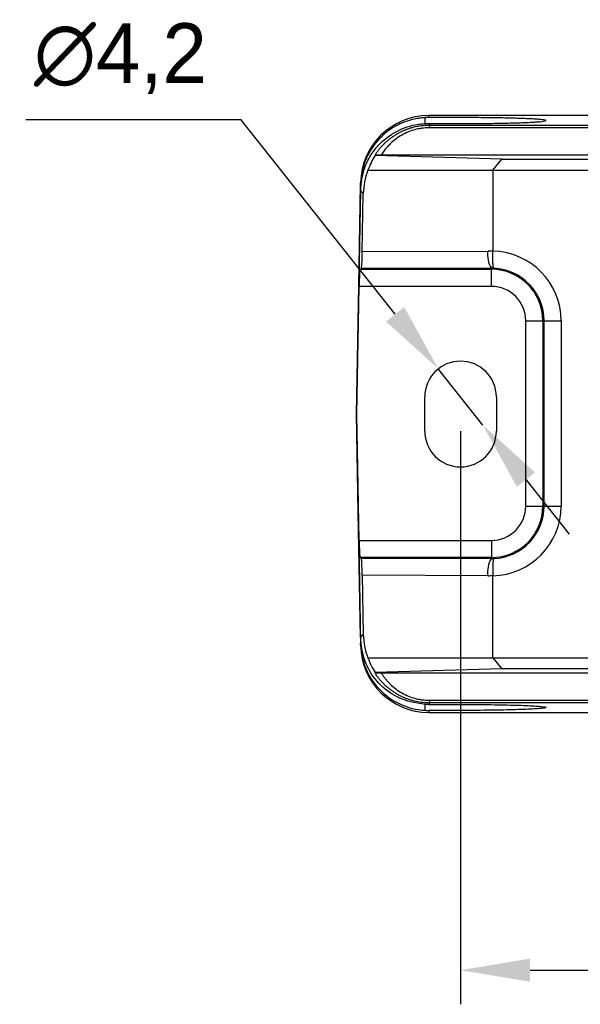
# Model space of a CAD drawing. Header units: millimetres. Extents: x 0 to 1380, y 0 to 297.
# Tile 49 of 60: x 1065 to 1097, y 133 to 191. Entities that reach past the tile are written whole.
import ezdxf

# ---------------------------------------------------------------- set-up
doc = ezdxf.new("R2010")
doc.units = ezdxf.units.MM
doc.header["$PDSIZE"] = -1
doc.dimstyles.new('ISO-25', dxfattribs={"dimtxt": 2.5, "dimasz": 2.5, "dimexe": 1.25, "dimexo": 0.625, "dimtad": 1, "dimtxsty": 'Standard', "dimcen": 2.5, "dimadec": 0, "dimazin": 0, "dimtfac": 1, "dimtmove": 0, "dimatfit": 3, "dimfxl": 1, "dimarcsym": 0})

# ---------------------------------------------------------------- blocks, each defined once
blk = doc.blocks.new('*D23')
at = {"color": 0, "lineweight": -2}
for p, q in [((1090.394, 166.753), (1090.394, 133.13)), ((1238.194, 166.753), (1238.194, 133.13)), ((1094.474, 135.13), (1234.114, 135.13))]:
    blk.add_line(p, q, dxfattribs=at)
at = {"color": 0}
for points in [[(1094.474, 135.81), (1094.474, 134.45), (1090.394, 135.13)], [(1234.114, 134.45), (1234.114, 135.81), (1238.194, 135.13)]]:
    blk.add_solid(points, dxfattribs=at)
at = {"layer": 'Defpoints', "color": 0}
for p in [(1090.394, 166.753), (1238.194, 166.753), (1238.194, 135.13)]:
    blk.add_point(p, dxfattribs=at)
at = {"color": 0, "insert": (1164.294, 138.696), "char_height": 3.5, "attachment_point": 5}
blk.add_mtext('147,8%%p2', dxfattribs=at)
blk = doc.blocks.new('*D27')
at = {"color": 0, "lineweight": -2}
for p, q in [((1064.909, 185.031), (1077.517, 185.031)), ((1086.56, 173.6), (1077.517, 185.031)), ((1091.697, 167.106), (1089.091, 170.4)), ((1094.228, 163.906), (1096.759, 160.707))]:
    blk.add_line(p, q, dxfattribs=at)
at = {"color": 0}
for points in [[(1086.026, 173.178), (1087.093, 174.022), (1089.091, 170.4)], [(1094.761, 164.328), (1093.695, 163.485), (1091.697, 167.106)]]:
    blk.add_solid(points, dxfattribs=at)
at = {"layer": 'Defpoints', "color": 0}
for p in [(1089.091, 170.4), (1091.697, 167.106)]:
    blk.add_point(p, dxfattribs=at)
at = {"color": 0, "insert": (1070.451, 188.597), "char_height": 3.5, "attachment_point": 5}
blk.add_mtext('∅4,2', dxfattribs=at)

msp = doc.modelspace()

# ---------------------------------------------------------------- linework, layer by layer
at = {"color": 7, "linetype": 'Continuous', "lineweight": 25}
for p, q in [((1088.294, 185.132), (1088.294, 184.783)), ((1088.53, 185.253), (1088.528, 185.139)), ((1240.058, 185.253), (1088.53, 185.253)), ((1088.513, 184.789), (1088.599, 184.702)), ((1088.599, 184.546), (1088.599, 184.702)), ((1088.599, 184.702), (1239.989, 184.702)), ((1239.989, 184.546), (1088.599, 184.546)), ((1092.81, 182.705), (1085.381, 182.907)), ((1098.794, 182.926), (1085.735, 182.926)), ((1092.294, 182.052), (1092.81, 182.705)), ((1092.81, 182.705), (1098.794, 182.705)), ((1084.759, 182.178), (1084.716, 182.346)), ((1084.961, 182.052), (1092.294, 182.052)), ((1092.294, 182.052), (1092.294, 177.308)), ((1092.294, 182.052), (1099.222, 182.052)), ((1084.691, 180.683), (1084.525, 180.853)), ((1084.529, 181.211), (1084.531, 181.321)), ((1084.632, 177.281), (1084.691, 180.683)), ((1084.632, 177.281), (1091.994, 177.308)), ((1084.499, 176.241), (1084.579, 176.28)), ((1084.499, 176.241), (1092.202, 176.241)), ((1092.202, 176.308), (1084.579, 176.28)), ((1092.202, 176.308), (1092.202, 176.241)), ((1092.202, 175.241), (1092.202, 176.241)), ((1084.316, 167.753), (1084.447, 175.241)), ((1092.202, 175.241), (1084.447, 175.241)), ((1094.219, 173.223), (1095.219, 173.223)), ((1094.219, 162.355), (1094.219, 173.223)), ((1095.219, 173.223), (1095.288, 173.223)), ((1095.219, 173.223), (1095.219, 162.355)), ((1095.288, 173.223), (1096.288, 173.223)), ((1095.288, 162.355), (1095.288, 173.223)), ((1096.288, 173.223), (1096.288, 162.355)), ((1088.294, 166.753), (1088.294, 168.753)), ((1092.494, 168.753), (1092.494, 166.753)), ((1084.294, 167.753), (1084.316, 167.753)), ((1084.446, 160.338), (1084.316, 167.753)), ((1094.219, 162.355), (1095.219, 162.355)), ((1095.288, 162.355), (1095.219, 162.355)), ((1095.288, 162.355), (1096.288, 162.355)), ((1084.446, 160.338), (1092.202, 160.338)), ((1092.202, 160.338), (1092.202, 159.338)), ((1084.498, 159.338), (1084.577, 159.299)), ((1092.202, 159.338), (1084.498, 159.338)), ((1084.577, 159.299), (1092.202, 159.27)), ((1092.202, 159.338), (1092.202, 159.27)), ((1084.63, 158.298), (1084.691, 154.823)), ((1091.994, 158.27), (1084.63, 158.298)), ((1092.294, 153.455), (1092.294, 158.271)), ((1084.525, 154.653), (1084.691, 154.823)), ((1084.531, 154.186), (1084.529, 154.296)), ((1084.716, 153.161), (1084.759, 153.329)), ((1084.961, 153.455), (1092.294, 153.455)), ((1092.294, 153.455), (1098.794, 153.455)), ((1092.294, 153.455), (1092.81, 152.802)), ((1092.81, 152.802), (1085.381, 152.6)), ((1085.735, 152.58), (1098.94, 152.58)), ((1098.794, 152.802), (1092.81, 152.802)), ((1088.599, 150.804), (1088.513, 150.717)), ((1088.599, 150.804), (1088.599, 150.961)), ((1088.599, 150.961), (1239.989, 150.961)), ((1239.989, 150.804), (1088.599, 150.804)), ((1088.294, 150.723), (1088.294, 150.374)), ((1088.528, 150.367), (1088.53, 150.253)), ((1088.53, 150.253), (1240.058, 150.253))]:
    msp.add_line(p, q, dxfattribs=at)
at = {"color": 7, "linetype": 'Continuous', "lineweight": 25, "flags": 128}
for points in [[(1084.294, 167.753), (1084.425, 175.289), (1084.529, 181.211)], [(1084.525, 180.853), (1084.395, 173.517), (1084.294, 167.753)], [(1084.525, 154.653), (1084.395, 161.989), (1084.294, 167.753)], [(1084.294, 167.753), (1084.425, 160.217), (1084.529, 154.296)]]:
    msp.add_lwpolyline(points, dxfattribs=at)
at = {"color": 7, "linetype": 'Continuous', "lineweight": 25}
for centre, radius, start, end in [((1093.403, 177.08), 1.428, 170.78795, 212.70416), ((1092.202, 173.223), 4.086, 0, 88.71388), ((1092.202, 173.223), 3.017, 0, 90), ((1092.202, 173.223), 3.086, 0, 87.23892), ((1092.202, 173.223), 2.017, 0, 90), ((1090.394, 168.753), 2.1, 0, 180), ((1090.394, 166.753), 2.1, 180, 359.99999), ((1092.202, 162.355), 3.017, 270, 0), ((1092.202, 162.355), 2.017, 270, 0), ((1092.202, 162.355), 4.086, 271.28612, 0), ((1092.202, 162.355), 3.086, 272.76108, 0), ((1093.403, 158.499), 1.427, 147.29294, 189.21427)]:
    msp.add_arc(centre, radius, start, end, dxfattribs=at)
for centre, major_axis, ratio, start_param, end_param in [((1088.53, 181.251), (0.07, 4.002), 0.999391, 0.017443, 1.570796), ((1089.659, 179.626), (-2.844, 5.504), 0.600996, 0.649266, 0.664024), ((1088.316, 180.992), (1.532, 3.743), 0.926685, 1.632807, 1.968197), ((1088.524, 180.915), (-2.796, 3.02), 0.945087, 0.487421, 0.778211), ((1088.723, 180.579), (3.66, -1.709), 0.988752, 3.205943, 3.556684), ((1092.009, 173.223), (4.085, 0), 0.999993, 1.501156, 1.574507), ((1084.596, 177.28), (0.018, 1), 0.035954, 3.160204, 4.713928), ((1084.482, 175.241), (0.017, 1), 0.03491, 0.018064, 1.571407), ((1084.481, 160.338), (-0.017, 1), 0.03491, 1.570186, 3.123529), ((1084.594, 158.299), (-0.018, 1), 0.035954, 4.710849, 6.264574), ((1092.009, 162.355), (4.085, 0), 0.999993, 4.708679, 4.78203), ((1088.723, 154.928), (3.66, 1.709), 0.988752, 2.726501, 3.077243), ((1088.316, 154.514), (-1.532, 3.743), 0.926685, 1.173395, 1.508786), ((1088.524, 154.592), (2.796, 3.02), 0.945087, 2.363382, 2.654172), ((1088.53, 154.256), (0.07, -4.002), 0.999391, 4.712389, 6.265743), ((1089.659, 155.881), (2.844, 5.504), 0.600997, 2.477569, 2.492327)]:
    msp.add_ellipse(centre, major_axis=major_axis, ratio=ratio, start_param=start_param, end_param=end_param, dxfattribs=at)
for points, knots in [([(1088.294, 185.132), (1088.193, 185.126), (1088.092, 185.117), (1087.894, 185.09), (1087.795, 185.072), (1087.502, 185.01), (1087.31, 184.954), (1086.933, 184.812), (1086.749, 184.726), (1086.4, 184.53), (1086.233, 184.42), (1085.917, 184.173), (1085.766, 184.036), (1085.49, 183.745), (1085.364, 183.59), (1085.135, 183.262), (1085.032, 183.087), (1084.853, 182.725), (1084.778, 182.539), (1084.716, 182.346)], [0, 0, 0, 0, 0.0625, 0.0625, 0.125, 0.125, 0.25, 0.25, 0.375, 0.375, 0.5, 0.5, 0.625, 0.625, 0.75, 0.75, 0.875, 0.875, 1, 1, 1, 1]), ([(1088.528, 185.139), (1088.484, 185.139), (1088.406, 185.138), (1088.328, 185.134), (1088.294, 185.132)], [0, 0, 0, 0, 0.5599513, 1, 1, 1, 1]), ([(1088.513, 184.789), (1088.915, 184.789), (1089.316, 184.789), (1089.918, 184.789), (1090.119, 184.789), (1090.52, 184.789), (1090.72, 184.79), (1091.319, 184.792), (1091.721, 184.795), (1092.479, 184.805), (1092.841, 184.811), (1093.518, 184.827), (1093.823, 184.836), (1094.231, 184.852), (1094.36, 184.857), (1094.595, 184.869), (1094.702, 184.875), (1094.894, 184.887), (1094.979, 184.893), (1095.129, 184.906), (1095.192, 184.913), (1095.346, 184.934), (1095.4, 184.948), (1095.406, 184.962)], [0, 0, 0, 0, 0.125, 0.125, 0.1875, 0.1875, 0.25, 0.25, 0.375, 0.375, 0.5, 0.5, 0.625, 0.625, 0.6875, 0.6875, 0.75, 0.75, 0.8125, 0.8125, 0.875, 0.875, 1, 1, 1, 1]), ([(1095.406, 184.962), (1095.411, 184.976), (1095.367, 184.99), (1095.228, 185.011), (1095.169, 185.018), (1095.028, 185.031), (1094.946, 185.038), (1094.761, 185.051), (1094.657, 185.057), (1094.429, 185.068), (1094.302, 185.074), (1093.9, 185.09), (1093.598, 185.1), (1093.095, 185.112), (1092.919, 185.116), (1092.559, 185.122), (1092.374, 185.125), (1091.806, 185.133), (1091.403, 185.136), (1090.791, 185.139), (1090.585, 185.139), (1090.174, 185.139), (1089.968, 185.139), (1089.351, 185.139), (1088.94, 185.139), (1088.528, 185.139)], [0, 0, 0, 0, 0.125, 0.125, 0.1875, 0.1875, 0.25, 0.25, 0.3125, 0.3125, 0.375, 0.375, 0.5, 0.5, 0.5625, 0.5625, 0.625, 0.625, 0.75, 0.75, 0.8125, 0.8125, 0.875, 0.875, 1, 1, 1, 1]), ([(1084.759, 182.178), (1084.865, 182.42), (1085.077, 182.903), (1085.679, 183.681), (1086.614, 184.397), (1087.603, 184.726), (1088.171, 184.773), (1088.294, 184.783)], [0, 0, 0, 0, 0.170467, 0.34093, 0.630734, 0.920444, 1, 1, 1, 1]), ([(1085.394, 182.976), (1085.431, 183.03), (1085.503, 183.136), (1085.623, 183.289), (1085.748, 183.434), (1085.879, 183.572), (1086.015, 183.703), (1086.157, 183.826), (1086.303, 183.941), (1086.453, 184.047), (1086.607, 184.146), (1086.764, 184.237), (1086.924, 184.319), (1087.087, 184.393), (1087.252, 184.46), (1087.418, 184.518), (1087.586, 184.568), (1087.754, 184.61), (1087.923, 184.644), (1088.093, 184.67), (1088.262, 184.688), (1088.431, 184.7), (1088.543, 184.701), (1088.599, 184.702)], [0, 0, 0, 0, 0.057271, 0.113358, 0.168286, 0.222084, 0.274781, 0.326406, 0.376993, 0.426577, 0.475195, 0.522886, 0.569692, 0.615657, 0.660828, 0.705254, 0.748986, 0.792078, 0.834587, 0.876572, 0.918093, 0.959214, 1, 1, 1, 1]), ([(1088.599, 184.546), (1088.551, 184.545), (1088.455, 184.544), (1088.312, 184.535), (1088.17, 184.519), (1088.028, 184.498), (1087.888, 184.471), (1087.654, 184.415), (1087.332, 184.307), (1086.946, 184.119), (1086.586, 183.883), (1086.298, 183.635), (1086.07, 183.392), (1085.889, 183.167), (1085.787, 183.007), (1085.735, 182.926)], [0, 0, 0, 0, 0.037508, 0.074909, 0.112329, 0.149896, 0.187737, 0.225975, 0.342246, 0.462845, 0.588427, 0.719852, 0.810768, 0.903973, 1, 1, 1, 1]), ([(1088.294, 184.783), (1088.335, 184.785), (1088.408, 184.789), (1088.481, 184.789), (1088.513, 184.789)], [0, 0, 0, 0, 0.559973, 1, 1, 1, 1]), ([(1085.381, 182.907), (1085.297, 182.768), (1085.128, 182.49), (1085.017, 182.198), (1084.961, 182.052)], [0, 0, 0, 0, 0.496746, 1, 1, 1, 1]), ([(1085.735, 182.926), (1085.7, 182.927), (1085.628, 182.927), (1085.534, 182.933), (1085.457, 182.943), (1085.401, 182.958), (1085.397, 182.97), (1085.394, 182.976)], [0, 0, 0, 0, 0.170264, 0.34133, 0.501464, 0.721637, 1, 1, 1, 1]), ([(1092.351, 176.305), (1092.348, 176.307), (1092.341, 176.31), (1092.332, 176.326), (1092.323, 176.351), (1092.313, 176.395), (1092.302, 176.473), (1092.292, 176.595), (1092.285, 176.744), (1092.283, 176.913), (1092.286, 177.101), (1092.291, 177.233), (1092.294, 177.298)], [0, 0, 0, 0, 0.060138, 0.122123, 0.185753, 0.250788, 0.37084, 0.500622, 0.619908, 0.744737, 0.872428, 1, 1, 1, 1]), ([(1092.351, 176.305), (1092.323, 176.306), (1092.273, 176.308), (1092.224, 176.308), (1092.202, 176.308)], [0, 0, 0, 0, 0.560037, 1, 1, 1, 1]), ([(1092.202, 159.27), (1092.23, 159.27), (1092.279, 159.27), (1092.329, 159.272), (1092.351, 159.273)], [0, 0, 0, 0, 0.560028, 1, 1, 1, 1]), ([(1092.351, 159.273), (1092.348, 159.271), (1092.341, 159.268), (1092.333, 159.254), (1092.326, 159.236), (1092.32, 159.215), (1092.311, 159.175), (1092.301, 159.103), (1092.291, 158.981), (1092.286, 158.835), (1092.284, 158.668), (1092.286, 158.48), (1092.291, 158.348), (1092.294, 158.28)], [0, 0, 0, 0, 0.0623982, 0.118679, 0.168842, 0.212886, 0.2508097, 0.3792702, 0.5006337, 0.6197129, 0.7426035, 0.8693486, 1, 1, 1, 1]), ([(1084.716, 153.161), (1084.81, 152.917), (1084.997, 152.429), (1085.555, 151.626), (1086.451, 150.863), (1087.481, 150.457), (1088.111, 150.393), (1088.294, 150.374)], [0, 0, 0, 0, 0.162748, 0.325497, 0.60534, 0.885139, 1, 1, 1, 1]), ([(1088.294, 150.723), (1087.847, 150.792), (1086.952, 150.928), (1085.798, 151.683), (1085.089, 152.547), (1084.837, 153.144), (1084.759, 153.329)], [0, 0, 0, 0, 0.290285, 0.58056, 0.87057, 1, 1, 1, 1]), ([(1084.961, 153.455), (1085.024, 153.292), (1085.136, 153.001), (1085.306, 152.722), (1085.381, 152.6)], [0, 0, 0, 0, 0.559968, 1, 1, 1, 1]), ([(1085.394, 152.53), (1085.397, 152.537), (1085.402, 152.549), (1085.463, 152.564), (1085.542, 152.574), (1085.636, 152.579), (1085.704, 152.58), (1085.735, 152.58)], [0, 0, 0, 0, 0.301487, 0.507437, 0.677557, 0.848302, 1, 1, 1, 1]), ([(1088.599, 150.804), (1088.54, 150.805), (1088.422, 150.807), (1088.245, 150.819), (1088.067, 150.84), (1087.889, 150.869), (1087.712, 150.907), (1087.535, 150.953), (1087.359, 151.008), (1087.185, 151.072), (1087.013, 151.145), (1086.844, 151.227), (1086.677, 151.319), (1086.514, 151.419), (1086.355, 151.528), (1086.2, 151.645), (1086.05, 151.772), (1085.905, 151.907), (1085.767, 152.051), (1085.635, 152.203), (1085.509, 152.363), (1085.433, 152.474), (1085.394, 152.53)], [0, 0, 0, 0, 0.042833, 0.08604, 0.129695, 0.17387, 0.218637, 0.264063, 0.310213, 0.357147, 0.404925, 0.453602, 0.503231, 0.553861, 0.60554, 0.65831, 0.712213, 0.767289, 0.823572, 0.881097, 0.939897, 1, 1, 1, 1]), ([(1085.735, 152.58), (1085.766, 152.531), (1085.827, 152.434), (1085.928, 152.293), (1086.036, 152.158), (1086.15, 152.028), (1086.328, 151.846), (1086.586, 151.624), (1086.945, 151.388), (1087.332, 151.199), (1087.698, 151.077), (1088.026, 151.006), (1088.311, 150.968), (1088.503, 150.963), (1088.599, 150.961)], [0, 0, 0, 0, 0.057947, 0.114829, 0.170756, 0.22584, 0.280203, 0.411503, 0.537224, 0.657697, 0.774105, 0.850102, 0.925062, 1, 1, 1, 1]), ([(1088.513, 150.717), (1088.472, 150.717), (1088.399, 150.718), (1088.326, 150.722), (1088.294, 150.723)], [0, 0, 0, 0, 0.559968, 1, 1, 1, 1]), ([(1088.294, 150.374), (1088.338, 150.372), (1088.416, 150.368), (1088.494, 150.367), (1088.528, 150.367)], [0, 0, 0, 0, 0.559944, 1, 1, 1, 1]), ([(1088.513, 150.717), (1089.026, 150.718), (1090.048, 150.719), (1091.363, 150.716), (1092.385, 150.704), (1093.133, 150.69), (1093.802, 150.672), (1094.378, 150.65), (1094.834, 150.625), (1095.275, 150.59), (1095.354, 150.562), (1095.406, 150.544)], [0, 0, 0, 0, 0.159368, 0.317384, 0.404638, 0.491892, 0.579144, 0.666395, 0.753683, 0.840973, 1, 1, 1, 1]), ([(1095.406, 150.544), (1095.395, 150.535), (1095.375, 150.515), (1095.167, 150.486), (1094.83, 150.459), (1094.368, 150.434), (1093.791, 150.412), (1093.119, 150.394), (1092.368, 150.38), (1091.567, 150.371), (1090.279, 150.365), (1089.265, 150.366), (1088.528, 150.367)], [0, 0, 0, 0, 0.0862653, 0.172531, 0.2587972, 0.3450636, 0.4313057, 0.5175486, 0.6037394, 0.6899321, 0.7748397, 1, 1, 1, 1])]:
    msp.add_open_spline(points, degree=3, knots=knots, dxfattribs=at)
for points in [[(1092.294, 177.298), (1092.294, 177.301), (1092.294, 177.305), (1092.294, 177.308)], [(1092.294, 158.271), (1092.294, 158.274), (1092.294, 158.277), (1092.294, 158.28)]]:
    msp.add_open_spline(points, degree=3, dxfattribs=at)

# ---------------------------------------------------------------- dimensions: what is measured, and where the dimension line sits
dim = msp.add_diameter_dim_2p(p1=(1091.697, 167.106), p2=(1089.091, 170.4), dimstyle='ISO-25', override={"dimtxt": 3.5, "dimasz": 4.08, "dimexe": 2, "dimexo": 0, "dimgap": 1.524, "dimtih": 1, "dimtoh": 1, "dimdec": 1, "dimzin": 0, "dimadec": 2, "dimtdec": 1, "dimtzin": 0})
dim.commit()
dim.dimension.update_dxf_attribs({"geometry": '*D27', "text_midpoint": (1070.451, 185.031), "dimtype": 163})
dim = msp.add_linear_dim(base=(1238.194, 135.13), p1=(1090.394, 166.753), p2=(1238.194, 166.753), dimstyle='ISO-25', override={"dimtxt": 3.5, "dimasz": 4.08, "dimexe": 2, "dimexo": 0, "dimgap": 1.524, "dimtih": 1, "dimtoh": 1, "dimdec": 1, "dimzin": 0, "dimtxsty": 'Standard', "dimadec": 2, "dimtol": 1, "dimtp": 2, "dimtm": 2, "dimtdec": 0, "dimtzin": 0})
dim.commit()
dim.dimension.update_dxf_attribs({"geometry": '*D23', "text_midpoint": (1164.294, 138.696)})

doc.saveas('drawing.dxf')
